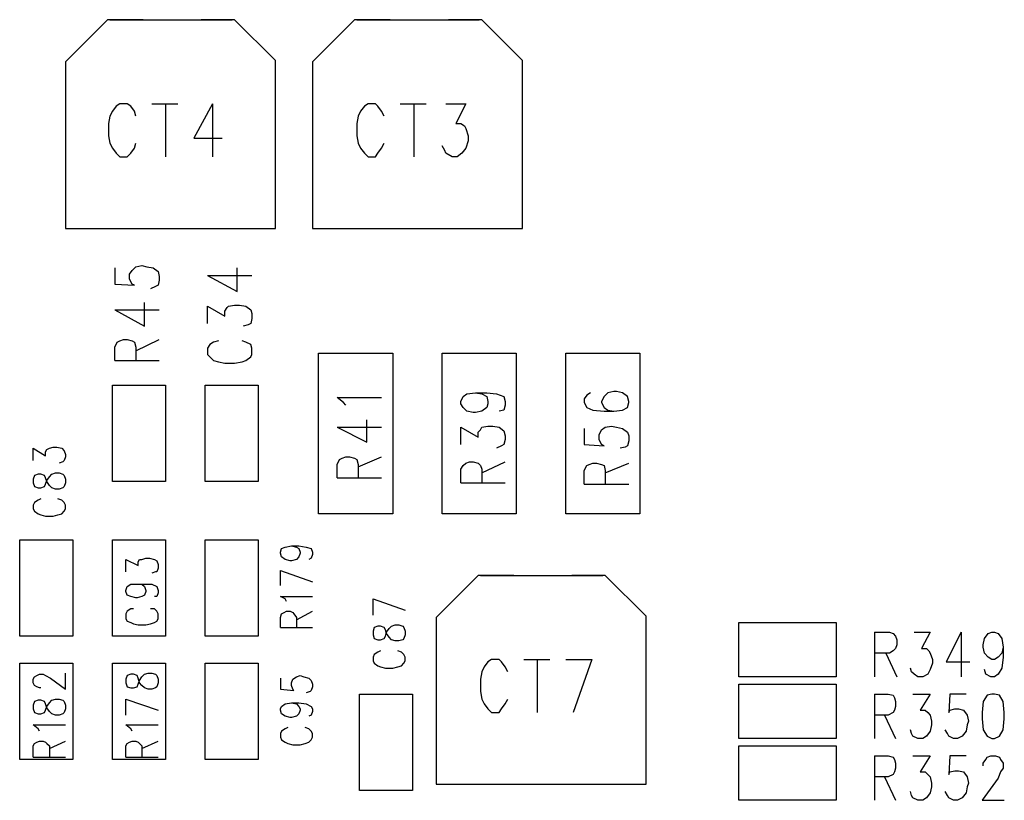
# Model space of a CAD drawing. Extents: x 11.9 to 28.1, y 10.8 to 21.2.
# Tile 22 of 44: x 22.3 to 23.1, y 15.5 to 16.1. Entities that reach past the tile are written whole.
import ezdxf

# ---------------------------------------------------------------- set-up
doc = ezdxf.new("R2010")
doc.units = 0
doc.header["$MEASUREMENT"] = 0
doc.layers.add('LAYNR1', color=2, linetype='Continuous')

msp = doc.modelspace()

# ---------------------------------------------------------------- linework, layer by layer
at = {"layer": 'LAYNR1'}
for points in [[(22.371, 16.13), (22.337, 16.096)], [(22.4, 16.13), (22.371, 16.13)], [(22.373, 16.13), (22.472, 16.13)], [(22.474, 16.13), (22.447, 16.13)], [(22.507, 16.097), (22.474, 16.13)], [(22.571, 16.13), (22.537, 16.096)], [(22.6, 16.13), (22.571, 16.13)], [(22.573, 16.13), (22.672, 16.13)], [(22.674, 16.13), (22.647, 16.13)], [(22.707, 16.097), (22.674, 16.13)], [(22.337, 16.096), (22.337, 15.961)], [(22.507, 15.961), (22.507, 16.097)], [(22.537, 16.096), (22.537, 15.961)], [(22.707, 15.961), (22.707, 16.097)], [(22.394, 16.052), (22.393, 16.056), (22.39, 16.06), (22.387, 16.062), (22.381, 16.062), (22.378, 16.06), (22.375, 16.056), (22.373, 16.052), (22.372, 16.046), (22.372, 16.036), (22.373, 16.03), (22.375, 16.026), (22.378, 16.022), (22.381, 16.019), (22.387, 16.019), (22.39, 16.022), (22.393, 16.026), (22.394, 16.03)], [(22.407, 16.062), (22.428, 16.062)], [(22.418, 16.062), (22.418, 16.019)], [(22.456, 16.062), (22.441, 16.034), (22.464, 16.034)], [(22.456, 16.062), (22.456, 16.019)], [(22.595, 16.052), (22.593, 16.056), (22.59, 16.06), (22.588, 16.062), (22.582, 16.062), (22.579, 16.06), (22.576, 16.056), (22.574, 16.052), (22.573, 16.046), (22.573, 16.036), (22.574, 16.03), (22.576, 16.026), (22.579, 16.022), (22.582, 16.019), (22.588, 16.019), (22.59, 16.022), (22.593, 16.026), (22.595, 16.03)], [(22.608, 16.062), (22.629, 16.062)], [(22.619, 16.062), (22.619, 16.019)], [(22.645, 16.062), (22.661, 16.062)], [(22.661, 16.062), (22.653, 16.046), (22.657, 16.046), (22.66, 16.044), (22.661, 16.042)], [(22.661, 16.042), (22.663, 16.036), (22.663, 16.032), (22.661, 16.026)], [(22.645, 16.022), (22.644, 16.024), (22.642, 16.028)], [(22.661, 16.026), (22.658, 16.022), (22.654, 16.019), (22.65, 16.019), (22.645, 16.022)], [(22.337, 15.961), (22.399, 15.961)], [(22.338, 15.961), (22.504, 15.961)], [(22.443, 15.961), (22.507, 15.961)], [(22.537, 15.961), (22.599, 15.961)], [(22.538, 15.961), (22.704, 15.961)], [(22.643, 15.961), (22.707, 15.961)], [(22.377, 15.929), (22.377, 15.916)], [(22.389, 15.924), (22.391, 15.927)], [(22.391, 15.927), (22.394, 15.93)], [(22.394, 15.93), (22.399, 15.931)], [(22.399, 15.931), (22.403, 15.93)], [(22.403, 15.93), (22.408, 15.929)], [(22.408, 15.929), (22.412, 15.926)], [(22.412, 15.926), (22.413, 15.922)], [(22.476, 15.91), (22.476, 15.929)], [(22.389, 15.92), (22.389, 15.924)], [(22.391, 15.916), (22.389, 15.92)], [(22.413, 15.919), (22.412, 15.915)], [(22.413, 15.922), (22.413, 15.919)], [(22.452, 15.923), (22.476, 15.91)], [(22.452, 15.923), (22.488, 15.923)], [(22.377, 15.916), (22.393, 15.915)], [(22.393, 15.915), (22.391, 15.916)], [(22.41, 15.914), (22.406, 15.912)], [(22.412, 15.915), (22.41, 15.914)], [(22.401, 15.882), (22.401, 15.901)], [(22.377, 15.895), (22.401, 15.882)], [(22.377, 15.895), (22.413, 15.895)], [(22.452, 15.884), (22.452, 15.898)], [(22.452, 15.898), (22.466, 15.89)], [(22.466, 15.894), (22.468, 15.897)], [(22.466, 15.89), (22.466, 15.894)], [(22.468, 15.897), (22.469, 15.898)], [(22.469, 15.898), (22.474, 15.899)], [(22.474, 15.899), (22.478, 15.899)], [(22.478, 15.899), (22.483, 15.898)], [(22.483, 15.898), (22.487, 15.895)], [(22.487, 15.895), (22.488, 15.892)], [(22.488, 15.888), (22.487, 15.884)], [(22.488, 15.892), (22.488, 15.888)], [(22.485, 15.883), (22.481, 15.882)], [(22.487, 15.884), (22.485, 15.883)], [(22.377, 15.865), (22.379, 15.869)], [(22.379, 15.869), (22.381, 15.87)], [(22.381, 15.87), (22.384, 15.871)], [(22.384, 15.871), (22.387, 15.871)], [(22.387, 15.871), (22.391, 15.87)], [(22.391, 15.87), (22.393, 15.869)], [(22.393, 15.869), (22.394, 15.865)], [(22.394, 15.862), (22.413, 15.871)], [(22.457, 15.869), (22.454, 15.867)], [(22.461, 15.87), (22.457, 15.869)], [(22.483, 15.869), (22.48, 15.87)], [(22.487, 15.867), (22.483, 15.869)], [(22.377, 15.854), (22.377, 15.865)], [(22.394, 15.865), (22.394, 15.854)], [(22.454, 15.867), (22.452, 15.864)], [(22.452, 15.864), (22.452, 15.859)], [(22.488, 15.864), (22.487, 15.867)], [(22.488, 15.859), (22.488, 15.864)], [(22.377, 15.854), (22.413, 15.854)], [(22.452, 15.859), (22.454, 15.857)], [(22.454, 15.857), (22.457, 15.854)], [(22.457, 15.854), (22.461, 15.853)], [(22.461, 15.853), (22.466, 15.852)], [(22.474, 15.852), (22.48, 15.853)], [(22.48, 15.853), (22.483, 15.854)], [(22.483, 15.854), (22.487, 15.857)], [(22.487, 15.857), (22.488, 15.859)], [(22.542, 15.73), (22.542, 15.86)], [(22.542, 15.86), (22.602, 15.86)], [(22.602, 15.86), (22.602, 15.73)], [(22.642, 15.73), (22.642, 15.86)], [(22.642, 15.86), (22.702, 15.86)], [(22.702, 15.86), (22.702, 15.73)], [(22.742, 15.73), (22.742, 15.86)], [(22.742, 15.86), (22.802, 15.86)], [(22.802, 15.86), (22.802, 15.73)], [(22.466, 15.852), (22.474, 15.852)], [(22.375, 15.756), (22.375, 15.834)], [(22.375, 15.834), (22.418, 15.834)], [(22.418, 15.834), (22.418, 15.756)], [(22.45, 15.756), (22.45, 15.834)], [(22.45, 15.834), (22.493, 15.834)], [(22.493, 15.834), (22.493, 15.756)], [(22.781, 15.829), (22.776, 15.828)], [(22.783, 15.829), (22.781, 15.829)], [(22.788, 15.828), (22.783, 15.829)], [(22.562, 15.82), (22.557, 15.824)], [(22.557, 15.824), (22.593, 15.824)], [(22.669, 15.828), (22.674, 15.827), (22.678, 15.825), (22.679, 15.821), (22.679, 15.819), (22.678, 15.816), (22.674, 15.813), (22.669, 15.812), (22.667, 15.812), (22.662, 15.813), (22.659, 15.816), (22.657, 15.819), (22.657, 15.821), (22.659, 15.825), (22.662, 15.827), (22.669, 15.828), (22.678, 15.828), (22.686, 15.827), (22.692, 15.825), (22.693, 15.821), (22.693, 15.818), (22.692, 15.814), (22.688, 15.813)], [(22.759, 15.826), (22.757, 15.823)], [(22.757, 15.823), (22.757, 15.82)], [(22.762, 15.828), (22.759, 15.826)], [(22.773, 15.825), (22.771, 15.821)], [(22.771, 15.821), (22.771, 15.82)], [(22.776, 15.828), (22.773, 15.825)], [(22.792, 15.825), (22.788, 15.828)], [(22.793, 15.821), (22.792, 15.825)], [(22.793, 15.82), (22.793, 15.821)], [(22.564, 15.818), (22.562, 15.82)], [(22.757, 15.82), (22.759, 15.816)], [(22.759, 15.816), (22.764, 15.814)], [(22.764, 15.814), (22.773, 15.813)], [(22.771, 15.82), (22.773, 15.816)], [(22.773, 15.816), (22.776, 15.814)], [(22.773, 15.813), (22.781, 15.813)], [(22.776, 15.814), (22.781, 15.813)], [(22.781, 15.813), (22.788, 15.814)], [(22.788, 15.814), (22.792, 15.816)], [(22.792, 15.816), (22.793, 15.82)], [(22.581, 15.788), (22.581, 15.806)], [(22.557, 15.8), (22.581, 15.788)], [(22.557, 15.8), (22.593, 15.8)], [(22.657, 15.786), (22.657, 15.8), (22.671, 15.792), (22.671, 15.796), (22.673, 15.798), (22.674, 15.8), (22.679, 15.801), (22.683, 15.801), (22.688, 15.8), (22.692, 15.797), (22.693, 15.793), (22.693, 15.79), (22.692, 15.786), (22.69, 15.785), (22.686, 15.783)], [(22.757, 15.799), (22.757, 15.786)], [(22.769, 15.794), (22.771, 15.798)], [(22.771, 15.798), (22.774, 15.8)], [(22.774, 15.8), (22.779, 15.801)], [(22.779, 15.801), (22.783, 15.8)], [(22.783, 15.8), (22.788, 15.799)], [(22.788, 15.799), (22.792, 15.796)], [(22.769, 15.79), (22.769, 15.794)], [(22.771, 15.786), (22.769, 15.79)], [(22.792, 15.796), (22.793, 15.793)], [(22.793, 15.789), (22.792, 15.785)], [(22.793, 15.793), (22.793, 15.789)], [(22.311, 15.773), (22.311, 15.783)], [(22.311, 15.783), (22.321, 15.777)], [(22.321, 15.78), (22.322, 15.782)], [(22.322, 15.782), (22.324, 15.783)], [(22.324, 15.783), (22.327, 15.784)], [(22.327, 15.784), (22.33, 15.784)], [(22.33, 15.784), (22.334, 15.783)], [(22.334, 15.783), (22.336, 15.781)], [(22.336, 15.781), (22.337, 15.778)], [(22.757, 15.786), (22.773, 15.785)], [(22.773, 15.785), (22.771, 15.786)], [(22.79, 15.784), (22.786, 15.783)], [(22.792, 15.785), (22.79, 15.784)], [(22.321, 15.777), (22.321, 15.78)], [(22.336, 15.773), (22.335, 15.772)], [(22.337, 15.776), (22.336, 15.773)], [(22.337, 15.778), (22.337, 15.776)], [(22.557, 15.77), (22.559, 15.774)], [(22.559, 15.774), (22.561, 15.775)], [(22.561, 15.775), (22.564, 15.776)], [(22.564, 15.776), (22.567, 15.776)], [(22.567, 15.776), (22.571, 15.775)], [(22.571, 15.775), (22.573, 15.774)], [(22.573, 15.774), (22.574, 15.77)], [(22.574, 15.768), (22.593, 15.776)], [(22.335, 15.772), (22.332, 15.771)], [(22.557, 15.759), (22.557, 15.77)], [(22.574, 15.77), (22.574, 15.759)], [(22.657, 15.755), (22.657, 15.766), (22.659, 15.769), (22.661, 15.771), (22.664, 15.772), (22.667, 15.772), (22.671, 15.771), (22.673, 15.769), (22.674, 15.766), (22.674, 15.755)], [(22.674, 15.763), (22.693, 15.772)], [(22.757, 15.765), (22.759, 15.769)], [(22.757, 15.754), (22.757, 15.765)], [(22.759, 15.769), (22.761, 15.77)], [(22.761, 15.77), (22.764, 15.771)], [(22.764, 15.771), (22.767, 15.771)], [(22.767, 15.771), (22.771, 15.77)], [(22.771, 15.77), (22.773, 15.769)], [(22.773, 15.769), (22.774, 15.765)], [(22.774, 15.763), (22.793, 15.771)], [(22.774, 15.765), (22.774, 15.754)], [(22.312, 15.761), (22.311, 15.758)], [(22.311, 15.758), (22.311, 15.755)], [(22.315, 15.762), (22.312, 15.761)], [(22.317, 15.762), (22.315, 15.762)], [(22.32, 15.761), (22.317, 15.762)], [(22.321, 15.759), (22.32, 15.761)], [(22.322, 15.756), (22.321, 15.759)], [(22.321, 15.754), (22.322, 15.757)], [(22.322, 15.757), (22.324, 15.76)], [(22.324, 15.76), (22.326, 15.762)], [(22.326, 15.762), (22.329, 15.763)], [(22.329, 15.763), (22.332, 15.763)], [(22.332, 15.763), (22.335, 15.762)], [(22.335, 15.762), (22.336, 15.761)], [(22.336, 15.761), (22.337, 15.758)], [(22.337, 15.758), (22.337, 15.755)], [(22.557, 15.759), (22.593, 15.759)], [(22.311, 15.755), (22.312, 15.752)], [(22.312, 15.752), (22.315, 15.751)], [(22.315, 15.751), (22.317, 15.751)], [(22.317, 15.751), (22.32, 15.752)], [(22.32, 15.752), (22.321, 15.754)], [(22.324, 15.753), (22.322, 15.756)], [(22.326, 15.751), (22.324, 15.753)], [(22.329, 15.75), (22.326, 15.751)], [(22.332, 15.75), (22.329, 15.75)], [(22.335, 15.751), (22.332, 15.75)], [(22.336, 15.752), (22.335, 15.751)], [(22.337, 15.755), (22.336, 15.752)], [(22.418, 15.756), (22.375, 15.756)], [(22.493, 15.756), (22.45, 15.756)], [(22.657, 15.755), (22.693, 15.755)], [(22.757, 15.754), (22.793, 15.754)], [(22.315, 15.741), (22.312, 15.739)], [(22.317, 15.742), (22.315, 15.741)], [(22.334, 15.741), (22.331, 15.742)], [(22.336, 15.739), (22.334, 15.741)], [(22.312, 15.739), (22.311, 15.737)], [(22.311, 15.737), (22.311, 15.734)], [(22.311, 15.734), (22.312, 15.732)], [(22.337, 15.737), (22.336, 15.739)], [(22.336, 15.732), (22.337, 15.734)], [(22.337, 15.734), (22.337, 15.737)], [(22.312, 15.732), (22.315, 15.73)], [(22.315, 15.73), (22.317, 15.729)], [(22.317, 15.729), (22.321, 15.728)], [(22.321, 15.728), (22.327, 15.728)], [(22.327, 15.728), (22.331, 15.729)], [(22.331, 15.729), (22.334, 15.73)], [(22.334, 15.73), (22.336, 15.732)], [(22.602, 15.73), (22.542, 15.73)], [(22.702, 15.73), (22.642, 15.73)], [(22.802, 15.73), (22.742, 15.73)], [(22.3, 15.631), (22.3, 15.709)], [(22.3, 15.709), (22.343, 15.709)], [(22.343, 15.709), (22.343, 15.631)], [(22.375, 15.631), (22.375, 15.709)], [(22.375, 15.709), (22.418, 15.709)], [(22.418, 15.709), (22.418, 15.631)], [(22.45, 15.631), (22.45, 15.709)], [(22.45, 15.709), (22.493, 15.709)], [(22.493, 15.709), (22.493, 15.631)], [(22.511, 15.699), (22.512, 15.702)], [(22.512, 15.702), (22.515, 15.703)], [(22.515, 15.703), (22.52, 15.704)], [(22.52, 15.704), (22.524, 15.703)], [(22.52, 15.704), (22.526, 15.704)], [(22.524, 15.703), (22.526, 15.702)], [(22.526, 15.704), (22.532, 15.703)], [(22.526, 15.702), (22.527, 15.699)], [(22.532, 15.703), (22.536, 15.702)], [(22.536, 15.702), (22.537, 15.699)], [(22.386, 15.683), (22.386, 15.693)], [(22.386, 15.693), (22.396, 15.688)], [(22.396, 15.691), (22.397, 15.693)], [(22.397, 15.693), (22.399, 15.693)], [(22.399, 15.693), (22.402, 15.694)], [(22.402, 15.694), (22.405, 15.694)], [(22.405, 15.694), (22.409, 15.693)], [(22.409, 15.693), (22.411, 15.692)], [(22.511, 15.698), (22.511, 15.699)], [(22.512, 15.695), (22.511, 15.698)], [(22.515, 15.693), (22.512, 15.695)], [(22.519, 15.692), (22.515, 15.693)], [(22.524, 15.693), (22.52, 15.692)], [(22.526, 15.695), (22.524, 15.693)], [(22.527, 15.698), (22.526, 15.695)], [(22.527, 15.699), (22.527, 15.698)], [(22.536, 15.694), (22.534, 15.693)], [(22.537, 15.697), (22.536, 15.694)], [(22.537, 15.699), (22.537, 15.697)], [(22.396, 15.688), (22.396, 15.691)], [(22.411, 15.692), (22.412, 15.689)], [(22.412, 15.686), (22.411, 15.683)], [(22.412, 15.689), (22.412, 15.686)], [(22.52, 15.692), (22.519, 15.692)], [(22.41, 15.683), (22.407, 15.682)], [(22.411, 15.683), (22.41, 15.683)], [(22.511, 15.684), (22.537, 15.675)], [(22.511, 15.672), (22.511, 15.684)], [(22.671, 15.68), (22.637, 15.646)], [(22.7, 15.68), (22.671, 15.68)], [(22.673, 15.68), (22.772, 15.68)], [(22.774, 15.68), (22.747, 15.68)], [(22.807, 15.647), (22.774, 15.68)], [(22.386, 15.668), (22.387, 15.671)], [(22.387, 15.671), (22.39, 15.673)], [(22.39, 15.673), (22.395, 15.673)], [(22.395, 15.673), (22.399, 15.673)], [(22.395, 15.673), (22.401, 15.673)], [(22.399, 15.673), (22.401, 15.671)], [(22.401, 15.673), (22.407, 15.673)], [(22.401, 15.671), (22.402, 15.668)], [(22.407, 15.673), (22.411, 15.671)], [(22.411, 15.671), (22.412, 15.668)], [(22.386, 15.667), (22.386, 15.668)], [(22.387, 15.664), (22.386, 15.667)], [(22.39, 15.663), (22.387, 15.664)], [(22.394, 15.662), (22.39, 15.663)], [(22.395, 15.662), (22.394, 15.662)], [(22.399, 15.663), (22.395, 15.662)], [(22.401, 15.664), (22.399, 15.663)], [(22.402, 15.667), (22.401, 15.664)], [(22.402, 15.668), (22.402, 15.667)], [(22.411, 15.663), (22.409, 15.663)], [(22.412, 15.666), (22.411, 15.663)], [(22.412, 15.668), (22.412, 15.666)], [(22.515, 15.661), (22.511, 15.663)], [(22.511, 15.663), (22.537, 15.663)], [(22.516, 15.659), (22.515, 15.661)], [(22.586, 15.661), (22.612, 15.652)], [(22.586, 15.648), (22.586, 15.661)], [(22.387, 15.651), (22.386, 15.649)], [(22.386, 15.649), (22.386, 15.645)], [(22.39, 15.653), (22.387, 15.651)], [(22.392, 15.653), (22.39, 15.653)], [(22.409, 15.653), (22.406, 15.653)], [(22.411, 15.651), (22.409, 15.653)], [(22.412, 15.649), (22.411, 15.651)], [(22.412, 15.645), (22.412, 15.649)], [(22.511, 15.646), (22.512, 15.649)], [(22.511, 15.638), (22.511, 15.646)], [(22.512, 15.649), (22.514, 15.65)], [(22.514, 15.65), (22.516, 15.651)], [(22.516, 15.651), (22.519, 15.651)], [(22.519, 15.651), (22.521, 15.65)], [(22.521, 15.65), (22.522, 15.649)], [(22.522, 15.649), (22.524, 15.646)], [(22.524, 15.644), (22.537, 15.651)], [(22.524, 15.646), (22.524, 15.638)], [(22.637, 15.646), (22.637, 15.511)], [(22.807, 15.511), (22.807, 15.647)], [(22.386, 15.645), (22.387, 15.643)], [(22.387, 15.643), (22.39, 15.642)], [(22.39, 15.642), (22.392, 15.641)], [(22.392, 15.641), (22.396, 15.64)], [(22.396, 15.64), (22.402, 15.64)], [(22.402, 15.64), (22.406, 15.641)], [(22.406, 15.641), (22.409, 15.642)], [(22.409, 15.642), (22.411, 15.643)], [(22.411, 15.643), (22.412, 15.645)], [(22.511, 15.638), (22.537, 15.638)], [(22.587, 15.638), (22.586, 15.635)], [(22.59, 15.639), (22.587, 15.638)], [(22.592, 15.639), (22.59, 15.639)], [(22.595, 15.638), (22.592, 15.639)], [(22.596, 15.636), (22.595, 15.638)], [(22.599, 15.637), (22.601, 15.639)], [(22.601, 15.639), (22.604, 15.64)], [(22.604, 15.64), (22.607, 15.64)], [(22.607, 15.64), (22.61, 15.639)], [(22.61, 15.639), (22.611, 15.638)], [(22.611, 15.638), (22.612, 15.635)], [(22.882, 15.642), (22.961, 15.642)], [(22.882, 15.598), (22.882, 15.642)], [(22.961, 15.642), (22.961, 15.598)], [(22.343, 15.631), (22.3, 15.631)], [(22.418, 15.631), (22.375, 15.631)], [(22.493, 15.631), (22.45, 15.631)], [(22.586, 15.635), (22.586, 15.632)], [(22.586, 15.632), (22.587, 15.629)], [(22.595, 15.629), (22.596, 15.631)], [(22.597, 15.633), (22.596, 15.636)], [(22.596, 15.631), (22.597, 15.634)], [(22.597, 15.634), (22.599, 15.637)], [(22.599, 15.63), (22.597, 15.633)], [(22.601, 15.628), (22.599, 15.63)], [(22.612, 15.632), (22.611, 15.629)], [(22.612, 15.635), (22.612, 15.632)], [(22.992, 15.634), (22.992, 15.598)], [(22.992, 15.634), (23.004, 15.634)], [(23.004, 15.634), (23.007, 15.633)], [(23.007, 15.633), (23.009, 15.631)], [(23.009, 15.631), (23.01, 15.628)], [(23.024, 15.634), (23.037, 15.634)], [(23.037, 15.634), (23.03, 15.621)], [(23.062, 15.634), (23.05, 15.61)], [(23.062, 15.634), (23.062, 15.598)], [(23.081, 15.629), (23.084, 15.633)], [(23.084, 15.633), (23.087, 15.634)], [(23.087, 15.634), (23.089, 15.634)], [(23.089, 15.634), (23.092, 15.633)], [(23.092, 15.633), (23.095, 15.629)], [(22.587, 15.629), (22.59, 15.628)], [(22.59, 15.628), (22.592, 15.628)], [(22.592, 15.628), (22.595, 15.629)], [(22.604, 15.627), (22.601, 15.628)], [(22.607, 15.627), (22.604, 15.627)], [(22.61, 15.628), (22.607, 15.627)], [(22.611, 15.629), (22.61, 15.628)], [(23.01, 15.624), (23.009, 15.621)], [(23.01, 15.628), (23.01, 15.624)], [(23.08, 15.624), (23.081, 15.629)], [(23.08, 15.622), (23.08, 15.624)], [(23.081, 15.617), (23.08, 15.622)], [(23.095, 15.629), (23.096, 15.622)], [(23.096, 15.622), (23.095, 15.617)], [(23.096, 15.622), (23.096, 15.614)], [(22.587, 15.616), (22.586, 15.614)], [(22.586, 15.614), (22.586, 15.611)], [(22.59, 15.618), (22.587, 15.616)], [(22.592, 15.619), (22.59, 15.618)], [(22.609, 15.618), (22.606, 15.619)], [(22.611, 15.616), (22.609, 15.618)], [(22.612, 15.614), (22.611, 15.616)], [(22.612, 15.611), (22.612, 15.614)], [(23.004, 15.617), (22.992, 15.617)], [(23.001, 15.617), (23.01, 15.598)], [(23.007, 15.619), (23.004, 15.617)], [(23.009, 15.621), (23.007, 15.619)], [(23.03, 15.621), (23.034, 15.621)], [(23.034, 15.621), (23.036, 15.619)], [(23.036, 15.619), (23.037, 15.617)], [(23.037, 15.617), (23.039, 15.612)], [(23.084, 15.614), (23.081, 15.617)], [(23.087, 15.612), (23.084, 15.614)], [(23.092, 15.614), (23.089, 15.612)], [(23.095, 15.617), (23.092, 15.614)], [(23.096, 15.614), (23.095, 15.605)], [(22.3, 15.531), (22.3, 15.609)], [(22.3, 15.609), (22.343, 15.609)], [(22.343, 15.609), (22.343, 15.531)], [(22.375, 15.531), (22.375, 15.609)], [(22.375, 15.609), (22.418, 15.609)], [(22.418, 15.609), (22.418, 15.531)], [(22.45, 15.531), (22.45, 15.609)], [(22.45, 15.609), (22.493, 15.609)], [(22.493, 15.609), (22.493, 15.531)], [(22.586, 15.611), (22.587, 15.609)], [(22.587, 15.609), (22.59, 15.607)], [(22.59, 15.607), (22.592, 15.606)], [(22.592, 15.606), (22.596, 15.605)], [(22.602, 15.605), (22.606, 15.606)], [(22.606, 15.606), (22.609, 15.607)], [(22.609, 15.607), (22.611, 15.609)], [(22.611, 15.609), (22.612, 15.611)], [(22.695, 15.602), (22.693, 15.606), (22.69, 15.61), (22.688, 15.612), (22.682, 15.612), (22.679, 15.61), (22.676, 15.606), (22.674, 15.602), (22.673, 15.596), (22.673, 15.586), (22.674, 15.58), (22.676, 15.576), (22.679, 15.572), (22.682, 15.569), (22.688, 15.569), (22.69, 15.572), (22.693, 15.576), (22.695, 15.58)], [(22.708, 15.612), (22.729, 15.612)], [(22.719, 15.612), (22.719, 15.569)], [(22.742, 15.612), (22.763, 15.612)], [(22.763, 15.612), (22.748, 15.569)], [(23.039, 15.609), (23.037, 15.604)], [(23.039, 15.612), (23.039, 15.609)], [(23.05, 15.61), (23.069, 15.61)], [(23.089, 15.612), (23.087, 15.612)], [(22.311, 15.596), (22.312, 15.598)], [(22.312, 15.598), (22.314, 15.599)], [(22.314, 15.599), (22.316, 15.6)], [(22.316, 15.6), (22.319, 15.6)], [(22.319, 15.6), (22.321, 15.599)], [(22.321, 15.599), (22.325, 15.597)], [(22.337, 15.588), (22.337, 15.601)], [(22.387, 15.599), (22.386, 15.596)], [(22.39, 15.6), (22.387, 15.599)], [(22.392, 15.6), (22.39, 15.6)], [(22.395, 15.599), (22.392, 15.6)], [(22.396, 15.597), (22.395, 15.599)], [(22.397, 15.595), (22.399, 15.598)], [(22.399, 15.598), (22.401, 15.6)], [(22.401, 15.6), (22.404, 15.601)], [(22.404, 15.601), (22.407, 15.601)], [(22.407, 15.601), (22.41, 15.6)], [(22.41, 15.6), (22.411, 15.599)], [(22.411, 15.599), (22.412, 15.596)], [(22.521, 15.596), (22.524, 15.598)], [(22.524, 15.598), (22.527, 15.599)], [(22.527, 15.599), (22.53, 15.598)], [(22.53, 15.598), (22.534, 15.597)], [(22.596, 15.605), (22.602, 15.605)], [(22.961, 15.598), (22.882, 15.598)], [(23.022, 15.602), (23.021, 15.605)], [(23.024, 15.6), (23.022, 15.602)], [(23.027, 15.598), (23.024, 15.6)], [(23.031, 15.598), (23.027, 15.598)], [(23.035, 15.6), (23.031, 15.598)], [(23.037, 15.604), (23.035, 15.6)], [(23.082, 15.6), (23.081, 15.604)], [(23.086, 15.598), (23.082, 15.6)], [(23.089, 15.598), (23.086, 15.598)], [(23.092, 15.6), (23.089, 15.598)], [(23.095, 15.605), (23.092, 15.6)], [(22.311, 15.593), (22.311, 15.596)], [(22.312, 15.591), (22.311, 15.593)], [(22.314, 15.59), (22.312, 15.591)], [(22.316, 15.589), (22.314, 15.59)], [(22.325, 15.597), (22.337, 15.588)], [(22.386, 15.596), (22.386, 15.593)], [(22.386, 15.593), (22.387, 15.59)], [(22.387, 15.59), (22.39, 15.589)], [(22.392, 15.589), (22.395, 15.59)], [(22.395, 15.59), (22.396, 15.592)], [(22.397, 15.593), (22.396, 15.597)], [(22.396, 15.592), (22.397, 15.595)], [(22.399, 15.591), (22.397, 15.593)], [(22.401, 15.589), (22.399, 15.591)], [(22.411, 15.59), (22.41, 15.589)], [(22.412, 15.593), (22.411, 15.59)], [(22.412, 15.596), (22.412, 15.593)], [(22.511, 15.597), (22.511, 15.588)], [(22.52, 15.593), (22.521, 15.596)], [(22.52, 15.591), (22.52, 15.593)], [(22.521, 15.588), (22.52, 15.591)], [(22.534, 15.597), (22.536, 15.595)], [(22.536, 15.595), (22.537, 15.592)], [(22.537, 15.59), (22.536, 15.587)], [(22.537, 15.592), (22.537, 15.59)], [(22.882, 15.592), (22.961, 15.592)], [(22.882, 15.548), (22.882, 15.592)], [(22.961, 15.592), (22.961, 15.548)], [(22.317, 15.589), (22.316, 15.589)], [(22.39, 15.589), (22.392, 15.589)], [(22.404, 15.588), (22.401, 15.589)], [(22.407, 15.588), (22.404, 15.588)], [(22.41, 15.589), (22.407, 15.588)], [(22.511, 15.588), (22.522, 15.587)], [(22.522, 15.587), (22.521, 15.588)], [(22.535, 15.586), (22.532, 15.585)], [(22.536, 15.587), (22.535, 15.586)], [(22.575, 15.506), (22.575, 15.584)], [(22.575, 15.584), (22.618, 15.584)], [(22.618, 15.584), (22.618, 15.506)], [(22.992, 15.584), (22.992, 15.548)], [(22.992, 15.584), (23.003, 15.584), (23.007, 15.583), (23.008, 15.581), (23.009, 15.578), (23.009, 15.574), (23.008, 15.571), (23.007, 15.569), (23.003, 15.567), (22.992, 15.567)], [(23.023, 15.584), (23.037, 15.584), (23.029, 15.571), (23.033, 15.571), (23.035, 15.569), (23.037, 15.567), (23.038, 15.562), (23.038, 15.559), (23.037, 15.554), (23.034, 15.55), (23.031, 15.548), (23.027, 15.548), (23.023, 15.55), (23.022, 15.552), (23.021, 15.555)], [(23.066, 15.584), (23.053, 15.584), (23.052, 15.569), (23.053, 15.571), (23.057, 15.572), (23.06, 15.572), (23.064, 15.571), (23.067, 15.567), (23.068, 15.562), (23.067, 15.559), (23.066, 15.554), (23.063, 15.55), (23.059, 15.548), (23.056, 15.548), (23.052, 15.55), (23.051, 15.552), (23.049, 15.555)], [(22.312, 15.578), (22.311, 15.575)], [(22.311, 15.575), (22.311, 15.572)], [(22.315, 15.579), (22.312, 15.578)], [(22.317, 15.579), (22.315, 15.579)], [(22.32, 15.578), (22.317, 15.579)], [(22.321, 15.576), (22.32, 15.578)], [(22.322, 15.573), (22.321, 15.576)], [(22.321, 15.571), (22.322, 15.574)], [(22.322, 15.574), (22.324, 15.577)], [(22.324, 15.577), (22.326, 15.579)], [(22.326, 15.579), (22.329, 15.58)], [(22.329, 15.58), (22.332, 15.58)], [(22.332, 15.58), (22.335, 15.579)], [(22.335, 15.579), (22.336, 15.578)], [(22.336, 15.578), (22.337, 15.575)], [(22.337, 15.575), (22.337, 15.572)], [(22.386, 15.58), (22.412, 15.571)], [(22.386, 15.567), (22.386, 15.58)], [(22.511, 15.572), (22.512, 15.574)], [(22.512, 15.574), (22.515, 15.576)], [(22.515, 15.576), (22.52, 15.577)], [(22.52, 15.577), (22.524, 15.576)], [(22.52, 15.577), (22.526, 15.577)], [(22.524, 15.576), (22.526, 15.574)], [(22.526, 15.577), (22.532, 15.576)], [(22.526, 15.574), (22.527, 15.572)], [(22.532, 15.576), (22.536, 15.574)], [(22.536, 15.574), (22.537, 15.572)], [(22.311, 15.572), (22.312, 15.569)], [(22.312, 15.569), (22.315, 15.568)], [(22.315, 15.568), (22.317, 15.568)], [(22.317, 15.568), (22.32, 15.569)], [(22.32, 15.569), (22.321, 15.571)], [(22.324, 15.57), (22.322, 15.573)], [(22.326, 15.568), (22.324, 15.57)], [(22.329, 15.567), (22.326, 15.568)], [(22.332, 15.567), (22.329, 15.567)], [(22.335, 15.568), (22.332, 15.567)], [(22.336, 15.569), (22.335, 15.568)], [(22.337, 15.572), (22.336, 15.569)], [(22.511, 15.571), (22.511, 15.572)], [(22.512, 15.568), (22.511, 15.571)], [(22.515, 15.566), (22.512, 15.568)], [(22.519, 15.565), (22.515, 15.566)], [(22.524, 15.566), (22.52, 15.565)], [(22.526, 15.568), (22.524, 15.566)], [(22.527, 15.571), (22.526, 15.568)], [(22.527, 15.572), (22.527, 15.571)], [(22.536, 15.567), (22.534, 15.566)], [(22.537, 15.57), (22.536, 15.567)], [(22.537, 15.572), (22.537, 15.57)], [(23, 15.567), (23.009, 15.548)], [(22.315, 15.556), (22.311, 15.559)], [(22.311, 15.559), (22.337, 15.559)], [(22.39, 15.556), (22.386, 15.559)], [(22.386, 15.559), (22.412, 15.559)], [(22.52, 15.565), (22.519, 15.565)], [(22.316, 15.554), (22.315, 15.556)], [(22.391, 15.554), (22.39, 15.556)], [(22.512, 15.554), (22.511, 15.552)], [(22.511, 15.552), (22.511, 15.549)], [(22.515, 15.556), (22.512, 15.554)], [(22.517, 15.557), (22.515, 15.556)], [(22.534, 15.556), (22.531, 15.557)], [(22.536, 15.554), (22.534, 15.556)], [(22.537, 15.552), (22.536, 15.554)], [(22.537, 15.549), (22.537, 15.552)], [(22.311, 15.542), (22.312, 15.544)], [(22.311, 15.533), (22.311, 15.542)], [(22.312, 15.544), (22.314, 15.545)], [(22.314, 15.545), (22.316, 15.546)], [(22.316, 15.546), (22.319, 15.546)], [(22.319, 15.546), (22.321, 15.545)], [(22.321, 15.545), (22.322, 15.544)], [(22.322, 15.544), (22.324, 15.542)], [(22.324, 15.54), (22.337, 15.546)], [(22.324, 15.542), (22.324, 15.533)], [(22.386, 15.542), (22.387, 15.544)], [(22.386, 15.533), (22.386, 15.542)], [(22.387, 15.544), (22.389, 15.545)], [(22.389, 15.545), (22.391, 15.546)], [(22.391, 15.546), (22.394, 15.546)], [(22.394, 15.546), (22.396, 15.545)], [(22.396, 15.545), (22.397, 15.544)], [(22.397, 15.544), (22.399, 15.542)], [(22.399, 15.54), (22.412, 15.546)], [(22.399, 15.542), (22.399, 15.533)], [(22.511, 15.549), (22.512, 15.547)], [(22.512, 15.547), (22.515, 15.545)], [(22.515, 15.545), (22.517, 15.544)], [(22.517, 15.544), (22.521, 15.543)], [(22.521, 15.543), (22.527, 15.543)], [(22.527, 15.543), (22.531, 15.544)], [(22.531, 15.544), (22.534, 15.545)], [(22.534, 15.545), (22.536, 15.547)], [(22.536, 15.547), (22.537, 15.549)], [(22.961, 15.548), (22.882, 15.548)], [(22.882, 15.542), (22.961, 15.542)], [(22.882, 15.498), (22.882, 15.542)], [(22.961, 15.542), (22.961, 15.498)], [(22.992, 15.534), (22.992, 15.498)], [(22.992, 15.534), (23.003, 15.534), (23.007, 15.533), (23.008, 15.531), (23.009, 15.528), (23.009, 15.524), (23.008, 15.521), (23.007, 15.519), (23.003, 15.517), (22.992, 15.517)], [(23.023, 15.534), (23.037, 15.534), (23.029, 15.521), (23.033, 15.521), (23.035, 15.519), (23.037, 15.517), (23.038, 15.512), (23.038, 15.509), (23.037, 15.504), (23.034, 15.5), (23.031, 15.498), (23.027, 15.498), (23.023, 15.5), (23.022, 15.502), (23.021, 15.505)], [(23.066, 15.534), (23.053, 15.534), (23.052, 15.519), (23.053, 15.521), (23.057, 15.522), (23.06, 15.522), (23.064, 15.521), (23.067, 15.517), (23.068, 15.512), (23.067, 15.509), (23.066, 15.504), (23.063, 15.5), (23.059, 15.498), (23.056, 15.498), (23.052, 15.5), (23.051, 15.502), (23.049, 15.505)], [(23.08, 15.526), (23.08, 15.528), (23.082, 15.531), (23.083, 15.533), (23.086, 15.534), (23.09, 15.534), (23.093, 15.533), (23.094, 15.531), (23.096, 15.528), (23.096, 15.524), (23.094, 15.521), (23.092, 15.516), (23.079, 15.498), (23.097, 15.498)], [(22.343, 15.531), (22.3, 15.531)], [(22.311, 15.533), (22.337, 15.533)], [(22.418, 15.531), (22.375, 15.531)], [(22.386, 15.533), (22.412, 15.533)], [(22.493, 15.531), (22.45, 15.531)], [(22.637, 15.511), (22.699, 15.511)], [(22.638, 15.511), (22.804, 15.511)], [(22.743, 15.511), (22.807, 15.511)], [(23, 15.517), (23.009, 15.498)], [(22.618, 15.506), (22.575, 15.506)], [(22.961, 15.498), (22.882, 15.498)]]:
    msp.add_lwpolyline(points, dxfattribs=at)
msp.add_lwpolyline([(23.087, 15.584), (23.083, 15.583), (23.08, 15.578), (23.079, 15.569), (23.079, 15.564), (23.08, 15.555), (23.083, 15.55), (23.087, 15.548), (23.089, 15.548), (23.093, 15.55), (23.096, 15.555), (23.097, 15.564), (23.097, 15.569), (23.096, 15.578), (23.093, 15.583), (23.089, 15.584), (23.087, 15.584)], close=True, dxfattribs=at)

doc.saveas('drawing.dxf')
